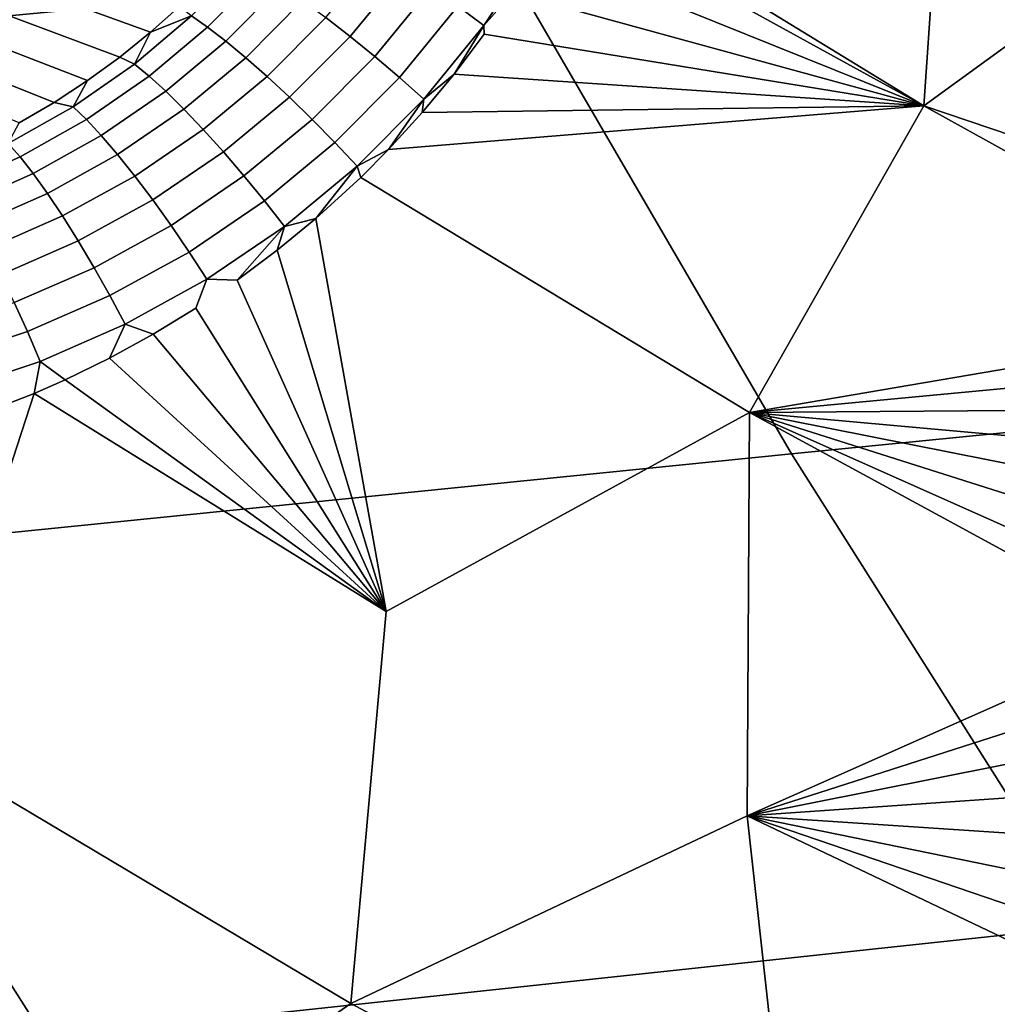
# Model space of a CAD drawing. Header units: metres. Extents: x -240 to 45, y -77 to 27.
# Tile 36 of 256: x -223.43 to -222.15, y -12.29 to -10.99. Entities that reach past the tile are written whole.
import ezdxf

# ---------------------------------------------------------------- set-up
doc = ezdxf.new("R2010")
doc.units = ezdxf.units.M
doc.layers.add('solid_102011X2', color=7, linetype='CONTINUOUS')

msp = doc.modelspace()

# ---------------------------------------------------------------- linework, layer by layer
at = {"layer": 'solid_102011X2'}
for points in [[(-223.141022, -10.271008, 298.400848), (-224.539108, -10.394996, 296.70401), (-224.181488, -11.058894, 296.467407), (-222.790131, -10.926934, 298.163605)], [(-222.664703, -10.727506, 274.041962), (-222.207947, -10.59147, 273.901062), (-222.243622, -11.108264, 273.938812), (-222.708038, -10.823692, 274.056793)], [(-222.207947, -10.59147, 273.901062), (-221.836411, -10.811728, 273.806763), (-222.243622, -11.108264, 273.938812)], [(-221.385361, -10.79632, 299.845947), (-222.790131, -10.926934, 298.163605), (-222.41774, -11.566221, 297.911804), (-221.019806, -11.427855, 299.593781)], [(-221.635971, -11.191736, 273.774384), (-221.711578, -11.288136, 273.799927), (-222.243622, -11.108264, 273.938812), (-221.836411, -10.811728, 273.806763)], [(-222.719513, -10.846221, 274.060394), (-222.708038, -10.823692, 274.056793), (-222.243622, -11.108264, 273.938812)], [(-222.751129, -10.903588, 274.069824), (-222.719513, -10.846221, 274.060394), (-222.243622, -11.108264, 273.938812)], [(-223.302322, -11.044093, 273.965759), (-223.704254, -10.893415, 273.107544), (-223.673386, -10.862147, 273.095795), (-223.261826, -11.011329, 273.959564)], [(-223.223251, -10.976793, 273.953339), (-223.261826, -11.011329, 273.959564), (-223.673386, -10.862147, 273.095795)], [(-222.857162, -10.97702, 274.093506), (-222.789795, -10.875857, 274.075653), (-222.753403, -10.897774, 274.070282), (-222.822861, -11.002248, 274.088989)], [(-223.344696, -11.074986, 273.971924), (-223.736725, -10.922859, 273.119659), (-223.704254, -10.893415, 273.107544), (-223.302322, -11.044093, 273.965759)], [(-222.822861, -11.002248, 274.088989), (-222.753403, -10.897774, 274.070282), (-222.785431, -10.959452, 274.079346)], [(-222.785431, -10.959452, 274.079346), (-222.751129, -10.903588, 274.069824), (-222.243622, -11.108264, 273.938812)], [(-223.030991, -10.991955, 274.086365), (-222.96138, -10.906923, 274.071014), (-222.927139, -10.928868, 274.084442), (-222.999084, -11.016706, 274.100616)], [(-222.790131, -10.926934, 298.163605), (-224.181488, -11.058894, 296.467407), (-223.801956, -11.705964, 296.216309), (-222.41774, -11.566221, 297.911804)], [(-223.388824, -11.103903, 273.978088), (-223.770721, -10.95039, 273.13208), (-223.736725, -10.922859, 273.119659), (-223.344696, -11.074986, 273.971924)], [(-223.208023, -10.98977, 273.990753), (-223.139282, -10.919613, 273.978485), (-223.116257, -10.932897, 274.012054), (-223.186798, -11.004482, 274.024902)], [(-222.999084, -11.016706, 274.100616), (-222.927139, -10.928868, 274.084442), (-222.892166, -10.952394, 274.09198), (-222.966522, -11.043188, 274.10907)], [(-223.186798, -11.004482, 274.024902), (-223.116257, -10.932897, 274.012054), (-223.090164, -10.949619, 274.041595), (-223.162781, -11.022963, 274.055145)], [(-223.434616, -11.130742, 273.984222), (-223.806137, -10.975928, 273.144836), (-223.770721, -10.95039, 273.13208), (-223.388824, -11.103903, 273.978088)], [(-223.162781, -11.022963, 274.055145), (-223.090164, -10.949619, 274.041595), (-223.061554, -10.96944, 274.066528), (-223.136444, -11.044836, 274.080872)], [(-222.966522, -11.043188, 274.10907), (-222.892166, -10.952394, 274.09198), (-222.857162, -10.97702, 274.093506), (-222.933929, -11.070862, 274.111542)], [(-222.822861, -11.002248, 274.088989), (-222.785431, -10.959452, 274.079346), (-222.243622, -11.108264, 273.938812), (-222.822403, -11.013711, 274.088959)], [(-223.208023, -10.98977, 273.990753), (-223.261826, -11.011329, 273.959564), (-223.223251, -10.976793, 273.953339)], [(-223.136444, -11.044836, 274.080872), (-223.061554, -10.96944, 274.066528), (-223.030991, -10.991955, 274.086365), (-223.108337, -11.069657, 274.101562)], [(-222.933929, -11.070862, 274.111542), (-222.857162, -10.97702, 274.093506), (-222.822861, -11.002248, 274.088989), (-222.901993, -11.099163, 274.107941)], [(-223.283081, -11.053174, 274.002777), (-223.261826, -11.011329, 273.959564), (-223.208023, -10.98977, 273.990753)], [(-223.283081, -11.053174, 274.002777), (-223.208023, -10.98977, 273.990753), (-223.186798, -11.004482, 274.024902), (-223.263748, -11.069046, 274.037537)], [(-223.108337, -11.069657, 274.101562), (-223.030991, -10.991955, 274.086365), (-222.999084, -11.016706, 274.100616), (-223.07901, -11.096919, 274.11676)], [(-223.263748, -11.069046, 274.037537), (-223.186798, -11.004482, 274.024902), (-223.162781, -11.022963, 274.055145), (-223.241913, -11.088996, 274.068481)], [(-222.901993, -11.099163, 274.107941), (-222.822861, -11.002248, 274.088989), (-222.861954, -11.066223, 274.098633)], [(-222.822861, -11.002248, 274.088989), (-222.822403, -11.013711, 274.088959), (-222.861954, -11.066223, 274.098633)], [(-223.283081, -11.053174, 274.002777), (-223.302322, -11.044093, 273.965759), (-223.261826, -11.011329, 273.959564)], [(-223.07901, -11.096919, 274.11676), (-222.999084, -11.016706, 274.100616), (-222.966522, -11.043188, 274.10907), (-223.049088, -11.126067, 274.12616)], [(-222.861954, -11.066223, 274.098633), (-222.822403, -11.013711, 274.088959), (-222.243622, -11.108264, 273.938812)], [(-223.241913, -11.088996, 274.068481), (-223.162781, -11.022963, 274.055145), (-223.136444, -11.044836, 274.080872), (-223.218002, -11.112617, 274.095032)], [(-223.283081, -11.053174, 274.002777), (-223.363724, -11.109326, 274.014587), (-223.344696, -11.074986, 273.971924), (-223.302322, -11.044093, 273.965759)], [(-223.218002, -11.112617, 274.095032), (-223.136444, -11.044836, 274.080872), (-223.108337, -11.069657, 274.101562), (-223.19252, -11.13943, 274.116608)], [(-223.049088, -11.126067, 274.12616), (-222.966522, -11.043188, 274.10907), (-222.933929, -11.070862, 274.111542), (-223.01918, -11.156507, 274.129608)], [(-223.363724, -11.109326, 274.014587), (-223.283081, -11.053174, 274.002777), (-223.263748, -11.069046, 274.037537), (-223.346313, -11.126083, 274.049927)], [(-223.346313, -11.126083, 274.049927), (-223.263748, -11.069046, 274.037537), (-223.241913, -11.088996, 274.068481), (-223.326721, -11.147203, 274.081604)], [(-223.19252, -11.13943, 274.116608), (-223.108337, -11.069657, 274.101562), (-223.07901, -11.096919, 274.11676), (-223.16597, -11.168886, 274.132751)], [(-223.01918, -11.156507, 274.129608), (-222.933929, -11.070862, 274.111542), (-222.901993, -11.099163, 274.107941), (-222.989868, -11.187619, 274.127014)], [(-222.903976, -11.116867, 274.108337), (-222.861954, -11.066223, 274.098633), (-222.243622, -11.108264, 273.938812)], [(-222.901993, -11.099163, 274.107941), (-222.861954, -11.066223, 274.098633), (-222.903976, -11.116867, 274.108337)], [(-223.363724, -11.109326, 274.014587), (-223.388824, -11.103903, 273.978088), (-223.344696, -11.074986, 273.971924)], [(-223.326721, -11.147203, 274.081604), (-223.241913, -11.088996, 274.068481), (-223.218002, -11.112617, 274.095032), (-223.305344, -11.172256, 274.108978)], [(-223.16597, -11.168886, 274.132751), (-223.07901, -11.096919, 274.11676), (-223.049088, -11.126067, 274.12616), (-223.138901, -11.200387, 274.143188)], [(-223.363724, -11.109326, 274.014587), (-223.449158, -11.157851, 274.026215), (-223.434616, -11.130742, 273.984222), (-223.388824, -11.103903, 273.978088)], [(-223.449158, -11.157851, 274.026215), (-223.363724, -11.109326, 274.014587), (-223.346313, -11.126083, 274.049927), (-223.43367, -11.175224, 274.062164)], [(-222.989868, -11.187619, 274.127014), (-222.901993, -11.099163, 274.107941), (-222.948425, -11.165515, 274.118103)], [(-222.948425, -11.165515, 274.118103), (-222.243622, -11.108264, 273.938812), (-222.472931, -11.511791, 273.995758), (-222.985123, -11.202416, 274.125793)], [(-222.901993, -11.099163, 274.107941), (-222.903976, -11.116867, 274.108337), (-222.948425, -11.165515, 274.118103)], [(-222.948425, -11.165515, 274.118103), (-222.903976, -11.116867, 274.108337), (-222.243622, -11.108264, 273.938812)], [(-222.243622, -11.108264, 273.938812), (-221.767334, -11.371756, 273.81778), (-221.780685, -11.393768, 273.821899), (-222.472931, -11.511791, 273.995758)], [(-221.700897, -11.322172, 273.796814), (-221.767334, -11.371756, 273.81778), (-222.243622, -11.108264, 273.938812), (-221.711578, -11.288136, 273.799927)], [(-223.305344, -11.172256, 274.108978), (-223.218002, -11.112617, 274.095032), (-223.19252, -11.13943, 274.116608), (-223.282593, -11.200732, 274.13147)], [(-223.43367, -11.175224, 274.062164), (-223.346313, -11.126083, 274.049927), (-223.326721, -11.147203, 274.081604), (-223.416351, -11.19722, 274.094574)], [(-223.138901, -11.200387, 274.143188), (-223.049088, -11.126067, 274.12616), (-223.01918, -11.156507, 274.129608), (-223.111862, -11.23329, 274.147644)], [(-223.416351, -11.19722, 274.094574), (-223.326721, -11.147203, 274.081604), (-223.305344, -11.172256, 274.108978), (-223.397522, -11.223389, 274.122772)], [(-223.282593, -11.200732, 274.13147), (-223.19252, -11.13943, 274.116608), (-223.16597, -11.168886, 274.132751), (-223.258957, -11.232051, 274.14859)], [(-223.538589, -11.198455, 274.037811), (-223.449158, -11.157851, 274.026215), (-223.43367, -11.175224, 274.062164), (-223.524979, -11.216193, 274.074341)], [(-223.111862, -11.23329, 274.147644), (-223.01918, -11.156507, 274.129608), (-222.989868, -11.187619, 274.127014), (-223.085403, -11.266924, 274.146088)], [(-223.524979, -11.216193, 274.074341), (-223.43367, -11.175224, 274.062164), (-223.416351, -11.19722, 274.094574), (-223.509888, -11.238782, 274.107452)], [(-223.397522, -11.223389, 274.122772), (-223.305344, -11.172256, 274.108978), (-223.282593, -11.200732, 274.13147), (-223.377594, -11.253198, 274.146179)], [(-223.258957, -11.232051, 274.14859), (-223.16597, -11.168886, 274.132751), (-223.138901, -11.200387, 274.143188), (-223.234894, -11.265574, 274.160065)], [(-222.989868, -11.187619, 274.127014), (-222.948425, -11.165515, 274.118103), (-222.985123, -11.202416, 274.125793)], [(-223.085403, -11.266924, 274.146088), (-222.989868, -11.187619, 274.127014), (-223.044037, -11.256332, 274.137665)], [(-222.989868, -11.187619, 274.127014), (-222.985123, -11.202416, 274.125793), (-223.044037, -11.256332, 274.137665)], [(-223.509888, -11.238782, 274.107452), (-223.416351, -11.19722, 274.094574), (-223.397522, -11.223389, 274.122772), (-223.493652, -11.26576, 274.136444)], [(-223.377594, -11.253198, 274.146179), (-223.282593, -11.200732, 274.13147), (-223.258957, -11.232051, 274.14859), (-223.356964, -11.28604, 274.164307)], [(-223.234894, -11.265574, 274.160065), (-223.138901, -11.200387, 274.143188), (-223.111862, -11.23329, 274.147644), (-223.210922, -11.300617, 274.165588)], [(-223.044037, -11.256332, 274.137665), (-222.985123, -11.202416, 274.125793), (-222.472931, -11.511791, 273.995758), (-222.95137, -11.774129, 274.086029)], [(-223.493652, -11.26576, 274.136444), (-223.397522, -11.223389, 274.122772), (-223.377594, -11.253198, 274.146179), (-223.476562, -11.296579, 274.160797)], [(-223.356964, -11.28604, 274.164307), (-223.258957, -11.232051, 274.14859), (-223.234894, -11.265574, 274.160065), (-223.336044, -11.321247, 274.176819)], [(-223.210922, -11.300617, 274.165588), (-223.111862, -11.23329, 274.147644), (-223.085403, -11.266924, 274.146088), (-223.1875, -11.336469, 274.1651)], [(-223.476562, -11.296579, 274.160797), (-223.377594, -11.253198, 274.146179), (-223.356964, -11.28604, 274.164307), (-223.459, -11.33061, 274.179962)], [(-223.336044, -11.321247, 274.176819), (-223.234894, -11.265574, 274.160065), (-223.210922, -11.300617, 274.165588), (-223.315277, -11.3581, 274.183472)], [(-223.09491, -11.298256, 274.147461), (-223.044037, -11.256332, 274.137665), (-222.95137, -11.774129, 274.086029)], [(-223.085403, -11.266924, 274.146088), (-223.044037, -11.256332, 274.137665), (-223.09491, -11.298256, 274.147461)], [(-223.1875, -11.336469, 274.1651), (-223.085403, -11.266924, 274.146088), (-223.14772, -11.33772, 274.157288)], [(-223.085403, -11.266924, 274.146088), (-223.09491, -11.298256, 274.147461), (-223.14772, -11.33772, 274.157288)], [(-223.459, -11.33061, 274.179962), (-223.356964, -11.28604, 274.164307), (-223.336044, -11.321247, 274.176819), (-223.441315, -11.367161, 274.193542)], [(-223.315277, -11.3581, 274.183472), (-223.210922, -11.300617, 274.165588), (-223.1875, -11.336469, 274.1651), (-223.295059, -11.395848, 274.184082)], [(-223.14772, -11.33772, 274.157288), (-223.09491, -11.298256, 274.147461), (-222.95137, -11.774129, 274.086029)], [(-223.441315, -11.367161, 274.193542), (-223.336044, -11.321247, 274.176819), (-223.315277, -11.3581, 274.183472), (-223.423843, -11.405486, 274.201294)], [(-223.295059, -11.395848, 274.184082), (-223.1875, -11.336469, 274.1651), (-223.202209, -11.3746, 274.167114), (-223.258301, -11.408832, 274.176941)], [(-223.1875, -11.336469, 274.1651), (-223.14772, -11.33772, 274.157288), (-222.95137, -11.774129, 274.086029), (-223.202209, -11.3746, 274.167114)], [(-223.549652, -11.403133, 274.210236), (-223.441315, -11.367161, 274.193542), (-223.423843, -11.405486, 274.201294), (-223.535583, -11.442593, 274.219116)], [(-223.423843, -11.405486, 274.201294), (-223.315277, -11.3581, 274.183472), (-223.295059, -11.395848, 274.184082), (-223.406967, -11.444805, 274.203033)], [(-223.258301, -11.408832, 274.176941), (-223.202209, -11.3746, 274.167114), (-222.95137, -11.774129, 274.086029)], [(-223.406967, -11.444805, 274.203033), (-223.295059, -11.395848, 274.184082), (-223.315704, -11.440314, 274.186798), (-223.374359, -11.469, 274.196655)], [(-223.295059, -11.395848, 274.184082), (-223.258301, -11.408832, 274.176941), (-223.315704, -11.440314, 274.186798)], [(-221.780685, -11.393768, 273.821899), (-221.812317, -11.449658, 273.831329), (-222.472931, -11.511791, 273.995758)], [(-223.535583, -11.442593, 274.219116), (-223.423843, -11.405486, 274.201294), (-223.406967, -11.444805, 274.203033), (-223.522141, -11.483148, 274.221985)], [(-223.315704, -11.440314, 274.186798), (-223.258301, -11.408832, 274.176941), (-222.95137, -11.774129, 274.086029)], [(-221.019806, -11.427855, 299.593781), (-222.41774, -11.566221, 297.911804), (-222.024445, -12.187903, 297.645844), (-220.633698, -12.041979, 299.327454)], [(-223.522141, -11.483148, 274.221985), (-223.406967, -11.444805, 274.203033), (-223.415222, -11.487044, 274.203461), (-223.494583, -11.517769, 274.216492)], [(-223.406967, -11.444805, 274.203033), (-223.374359, -11.469, 274.196655), (-223.415222, -11.487044, 274.203461)], [(-223.374359, -11.469, 274.196655), (-223.315704, -11.440314, 274.186798), (-222.95137, -11.774129, 274.086029)], [(-221.812317, -11.449658, 273.831329), (-221.841751, -11.507335, 273.83963), (-222.472931, -11.511791, 273.995758)], [(-223.374359, -11.469, 274.196655), (-222.95137, -11.774129, 274.086029), (-223.415222, -11.487044, 274.203461)], [(-223.415222, -11.487044, 274.203461), (-222.95137, -11.774129, 274.086029), (-222.998215, -12.289972, 274.037323), (-223.566605, -11.951927, 274.180817)], [(-223.494583, -11.517769, 274.216492), (-223.415222, -11.487044, 274.203461), (-223.566605, -11.951927, 274.180817)], [(-222.472931, -11.511791, 273.995758), (-222.476151, -12.043157, 273.965607), (-222.998215, -12.289972, 274.037323), (-222.95137, -11.774129, 274.086029)], [(-222.472931, -11.511791, 273.995758), (-221.947556, -11.797587, 273.862366), (-221.950653, -11.809957, 273.862732), (-222.476151, -12.043157, 273.965607)], [(-221.841751, -11.507335, 273.83963), (-221.868881, -11.56657, 273.846741), (-222.472931, -11.511791, 273.995758)], [(-221.935059, -11.751448, 273.860687), (-221.947556, -11.797587, 273.862366), (-222.472931, -11.511791, 273.995758)], [(-221.915604, -11.688825, 273.857269), (-221.935059, -11.751448, 273.860687), (-222.472931, -11.511791, 273.995758)], [(-221.893509, -11.627135, 273.852631), (-221.915604, -11.688825, 273.857269), (-222.472931, -11.511791, 273.995758)], [(-221.868881, -11.56657, 273.846741), (-221.893509, -11.627135, 273.852631), (-222.472931, -11.511791, 273.995758)], [(-222.41774, -11.566221, 297.911804), (-223.801956, -11.705964, 296.216309), (-223.401093, -12.335226, 295.95108), (-222.024445, -12.187903, 297.645844)], [(-223.801956, -11.705964, 296.216309), (-225.170532, -11.84695, 294.506104), (-224.761765, -12.483793, 294.242004), (-223.401093, -12.335226, 295.95108)], [(-221.950653, -11.809957, 273.862732), (-221.966003, -11.879125, 273.8638), (-222.476151, -12.043157, 273.965607)], [(-221.970657, -11.927892, 273.862701), (-221.977417, -11.943965, 273.863525), (-222.476151, -12.043157, 273.965607), (-221.966003, -11.879125, 273.8638)], [(-223.566605, -11.951927, 274.180817), (-223.427719, -12.58816, 274.055969), (-224.122757, -12.712067, 274.115021), (-224.073257, -12.193883, 274.21814)], [(-223.566605, -11.951927, 274.180817), (-222.998215, -12.289972, 274.037323), (-223.427719, -12.58816, 274.055969)], [(-221.977417, -11.943965, 273.863525), (-221.986084, -12.009392, 273.862061), (-222.476151, -12.043157, 273.965607)], [(-221.980774, -12.046423, 273.858551), (-221.991959, -12.075167, 273.859406), (-222.476151, -12.043157, 273.965607), (-221.986084, -12.009392, 273.862061)], [(-222.476151, -12.043157, 273.965607), (-222.414719, -12.600297, 273.890045), (-222.998215, -12.289972, 274.037323)], [(-221.992569, -12.273416, 273.844696), (-221.991272, -12.292489, 273.842743), (-222.414719, -12.600297, 273.890045), (-222.476151, -12.043157, 273.965607)], [(-221.995224, -12.207342, 273.850677), (-221.992569, -12.273416, 273.844696), (-222.476151, -12.043157, 273.965607)], [(-221.99501, -12.141243, 273.855591), (-221.995224, -12.207342, 273.850677), (-222.476151, -12.043157, 273.965607)], [(-221.991959, -12.075167, 273.859406), (-221.99501, -12.141243, 273.855591), (-222.476151, -12.043157, 273.965607)], [(-222.024445, -12.187903, 297.645844), (-223.401093, -12.335226, 295.95108), (-222.979507, -12.94571, 295.672119), (-221.610794, -12.791021, 297.366119)], [(-222.414719, -12.600297, 273.890045), (-222.762665, -12.947557, 273.888885), (-223.427719, -12.58816, 274.055969), (-222.998215, -12.289972, 274.037323)]]:
    msp.add_3dface(points, dxfattribs=at)

doc.saveas('drawing.dxf')
